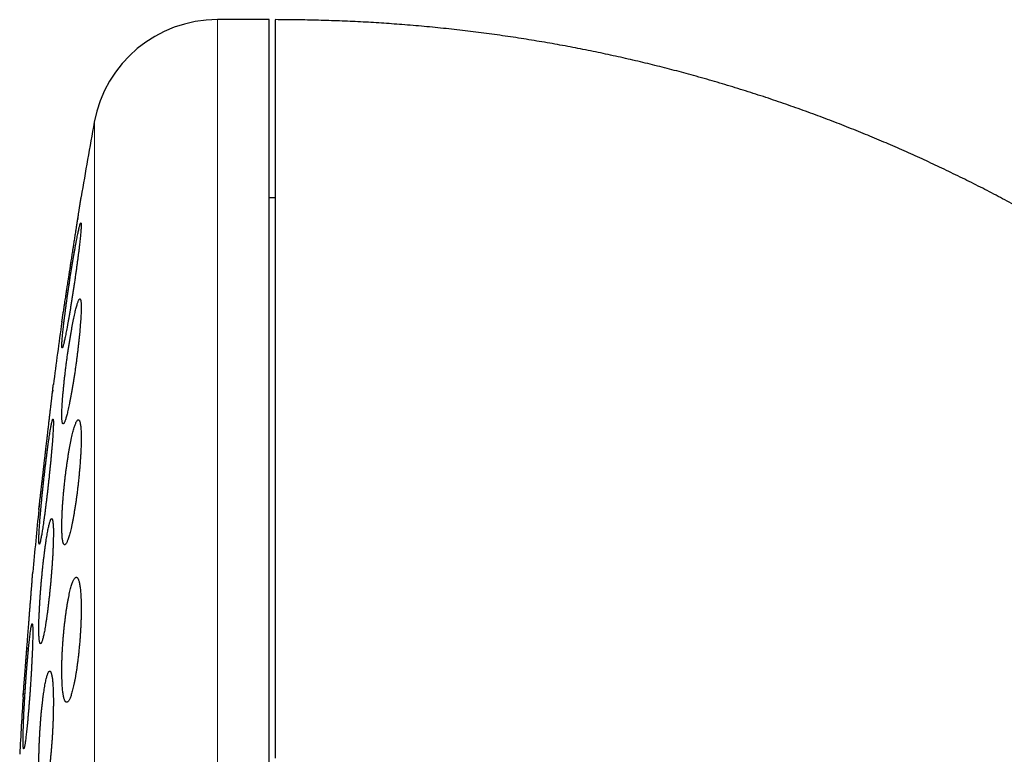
# Model space of a CAD drawing. Header units: millimetres. Extents: x 8 to 303, y 12 to 424.
# Tile 63 of 78: x 30 to 46, y 412 to 424. Entities that reach past the tile are written whole.
import ezdxf

# ---------------------------------------------------------------- set-up
doc = ezdxf.new("R2010")
doc.units = ezdxf.units.MM

msp = doc.modelspace()

# ---------------------------------------------------------------- linework, layer by layer
at = {"color": 7, "linetype": 'Continuous', "lineweight": 30}
for p, q in [((34.059, 424.075), (33.233, 424.075)), ((34.059, 392.075), (34.059, 424.075)), ((34.159, 421.225), (34.059, 421.225)), ((31.003, 420.897), (31, 420.882)), ((30.6, 418.148), (30.597, 418.119)), ((30.386, 416.298), (30.384, 416.277)), ((30.189, 414.035), (30.183, 413.967)), ((30.131, 413.298), (30.13, 413.277))]:
    msp.add_line(p, q, dxfattribs=at)
at = {"color": 252, "linetype": 'Continuous', "lineweight": 0}
for p, q in [((33.233, 424.075), (33.233, 392.075)), ((31.266, 422.436), (31.266, 408.075))]:
    msp.add_line(p, q, dxfattribs=at)
at = {"color": 7, "linetype": 'Continuous', "lineweight": 30}
for centre, radius, start, end in [((33.233, 422.075), 2, 90, 169.6013), ((109.523, 408.075), 79.564, 169.60133, 170.47668), ((109.523, 408.075), 79.564, 171.9341, 172.66078), ((109.523, 408.075), 79.564, 174.11072, 174.83421), ((109.523, 408.075), 79.564, 176.27884, 176.93802)]:
    msp.add_arc(centre, radius, start, end, dxfattribs=at)
for points, knots in [([(62.886, 387.206), (62.886, 387.351), (62.885, 387.639), (62.88, 388.069), (62.871, 388.494), (62.859, 388.916), (62.844, 389.333), (62.825, 389.746), (62.804, 390.154), (62.779, 390.565), (62.751, 390.978), (62.719, 391.392), (62.684, 391.802), (62.647, 392.208), (62.606, 392.608), (62.563, 393.004), (62.517, 393.396), (62.468, 393.783), (62.418, 394.165), (62.364, 394.543), (62.309, 394.916), (62.247, 395.306), (62.18, 395.713), (62.106, 396.135), (62.03, 396.551), (61.95, 396.964), (61.867, 397.372), (61.782, 397.777), (61.694, 398.175), (61.604, 398.567), (61.512, 398.951), (61.419, 399.326), (61.325, 399.692), (61.229, 400.053), (61.131, 400.41), (61.03, 400.764), (60.928, 401.114), (60.824, 401.458), (60.719, 401.796), (60.613, 402.128), (60.506, 402.454), (60.396, 402.781), (60.283, 403.107), (60.167, 403.433), (60.051, 403.753), (59.934, 404.066), (59.816, 404.374), (59.7, 404.669), (59.587, 404.953), (59.475, 405.226), (59.363, 405.493), (59.252, 405.755), (59.14, 406.011), (59.029, 406.263), (58.918, 406.509), (58.807, 406.75), (58.697, 406.986), (58.588, 407.216), (58.48, 407.439), (58.373, 407.656), (58.267, 407.869), (58.157, 408.086), (58.043, 408.307), (57.925, 408.532), (57.809, 408.75), (57.693, 408.963), (57.58, 409.171), (57.467, 409.372), (57.356, 409.569), (57.25, 409.753), (57.15, 409.926), (57.054, 410.088), (56.96, 410.246), (56.866, 410.402), (56.771, 410.558), (56.673, 410.717), (56.569, 410.883), (56.459, 411.057), (56.343, 411.238), (56.222, 411.423), (56.098, 411.613), (55.968, 411.806), (55.837, 411.999), (55.704, 412.192), (55.57, 412.384), (55.431, 412.58), (55.287, 412.779), (55.14, 412.98), (54.988, 413.185), (54.831, 413.392), (54.669, 413.601), (54.503, 413.813), (54.333, 414.027), (54.16, 414.241), (53.982, 414.456), (53.8, 414.673), (53.611, 414.893), (53.416, 415.116), (53.215, 415.342), (53.008, 415.569), (52.796, 415.798), (52.579, 416.026), (52.359, 416.254), (52.133, 416.482), (51.903, 416.71), (51.664, 416.94), (51.419, 417.172), (51.165, 417.406), (50.905, 417.64), (50.639, 417.873), (50.366, 418.106), (50.087, 418.338), (49.806, 418.566), (49.524, 418.787), (49.242, 419.004), (48.953, 419.219), (48.658, 419.433), (48.356, 419.645), (48.054, 419.851), (47.752, 420.051), (47.45, 420.245), (47.142, 420.437), (46.828, 420.627), (46.526, 420.803), (46.236, 420.967), (45.96, 421.118), (45.68, 421.268), (45.395, 421.415), (45.106, 421.559), (44.818, 421.698), (44.532, 421.832), (44.247, 421.961), (43.958, 422.088), (43.665, 422.211), (43.366, 422.333), (43.062, 422.452), (42.753, 422.568), (42.439, 422.681), (42.121, 422.791), (41.798, 422.897), (41.471, 422.999), (41.139, 423.098), (40.815, 423.19), (40.498, 423.275), (40.189, 423.353), (39.876, 423.428), (39.559, 423.5), (39.238, 423.568), (38.914, 423.632), (38.586, 423.692), (38.254, 423.748), (37.919, 423.801), (37.579, 423.849), (37.236, 423.892), (36.888, 423.932), (36.537, 423.967), (36.192, 423.996), (35.853, 424.021), (35.521, 424.04), (35.185, 424.055), (34.846, 424.066), (34.504, 424.073), (34.274, 424.074), (34.159, 424.075)], [0, 0, 0, 0, 0.008344, 0.016606, 0.024789, 0.032892, 0.040916, 0.048861, 0.056727, 0.064516, 0.072592, 0.080584, 0.088492, 0.096316, 0.104057, 0.111716, 0.119292, 0.126787, 0.134201, 0.141533, 0.148786, 0.155958, 0.16431, 0.172552, 0.180685, 0.188711, 0.196772, 0.204722, 0.212562, 0.220294, 0.227917, 0.235299, 0.242578, 0.249754, 0.256829, 0.263944, 0.270954, 0.27786, 0.284662, 0.291362, 0.297961, 0.304457, 0.311223, 0.317877, 0.32442, 0.330852, 0.337174, 0.343387, 0.349145, 0.354808, 0.360376, 0.365849, 0.371227, 0.376513, 0.381705, 0.386804, 0.391812, 0.396728, 0.401468, 0.40612, 0.410686, 0.415165, 0.42015, 0.425025, 0.42979, 0.434446, 0.438994, 0.443433, 0.447765, 0.451989, 0.455692, 0.459309, 0.462841, 0.466293, 0.469787, 0.473384, 0.477081, 0.481104, 0.485239, 0.489485, 0.493843, 0.498312, 0.502891, 0.507308, 0.511823, 0.516434, 0.521141, 0.525944, 0.530842, 0.535835, 0.540921, 0.546102, 0.551376, 0.556645, 0.562005, 0.567452, 0.572988, 0.578716, 0.584533, 0.590442, 0.59644, 0.602528, 0.608594, 0.614747, 0.620985, 0.627308, 0.633849, 0.640478, 0.647196, 0.654003, 0.660898, 0.667882, 0.674954, 0.681719, 0.688563, 0.695487, 0.702491, 0.709576, 0.716741, 0.723572, 0.730476, 0.737453, 0.744505, 0.751631, 0.757628, 0.763678, 0.769781, 0.775938, 0.782151, 0.788419, 0.79438, 0.800392, 0.806455, 0.81257, 0.818738, 0.825038, 0.831393, 0.837805, 0.844275, 0.850803, 0.857392, 0.864042, 0.870754, 0.876835, 0.882969, 0.889156, 0.895397, 0.901693, 0.908046, 0.914457, 0.920926, 0.927456, 0.934047, 0.940701, 0.947419, 0.954202, 0.961053, 0.967392, 0.973791, 0.98025, 0.98677, 0.993353, 1, 1, 1, 1]), ([(34.159, 424.072), (34.159, 424.067), (34.159, 424.058), (34.159, 424.026), (34.159, 423.981), (34.159, 423.921), (34.159, 423.847), (34.159, 423.761), (34.159, 423.662), (34.159, 423.554), (34.159, 423.433), (34.159, 423.3), (34.159, 423.151), (34.159, 422.987), (34.159, 422.806), (34.159, 422.612), (34.159, 422.405), (34.159, 422.184), (34.159, 421.956), (34.159, 421.72), (34.159, 421.478), (34.159, 421.226), (34.159, 420.963), (34.159, 420.683), (34.159, 420.388), (34.159, 420.076), (34.159, 419.753), (34.159, 419.419), (34.159, 419.075), (34.159, 418.728), (34.159, 418.379), (34.159, 418.029), (34.159, 417.67), (34.159, 417.304), (34.159, 416.923), (34.159, 416.526), (34.159, 416.115), (34.159, 415.696), (34.159, 415.271), (34.159, 414.839), (34.159, 414.409), (34.159, 413.982), (34.159, 413.559), (34.159, 413.131), (34.159, 412.7), (34.159, 412.409), (34.159, 412.264)], [0, 0, 0, 0, 0.023363, 0.046689, 0.069999, 0.093313, 0.116654, 0.140027, 0.162034, 0.184017, 0.205994, 0.227982, 0.25, 0.273367, 0.296695, 0.320005, 0.343318, 0.366655, 0.390027, 0.412034, 0.434017, 0.455994, 0.477982, 0.5, 0.523367, 0.546695, 0.570005, 0.593318, 0.616655, 0.640027, 0.662034, 0.684017, 0.705994, 0.727982, 0.75, 0.773367, 0.796695, 0.820005, 0.843318, 0.866655, 0.890024, 0.912028, 0.93401, 0.955988, 0.977978, 1, 1, 1, 1]), ([(30.746, 419.238), (30.746, 419.239), (30.746, 419.239), (30.747, 419.243), (30.748, 419.25), (30.749, 419.259), (30.751, 419.269), (30.753, 419.28), (30.755, 419.298), (30.759, 419.323), (30.764, 419.357), (30.77, 419.392), (30.775, 419.423), (30.781, 419.461), (30.788, 419.506), (30.796, 419.56), (30.804, 419.613), (30.811, 419.658), (30.819, 419.711), (30.828, 419.771), (30.839, 419.84), (30.849, 419.906), (30.858, 419.96), (30.867, 420.021), (30.877, 420.083), (30.887, 420.153), (30.896, 420.209), (30.904, 420.259), (30.911, 420.302), (30.918, 420.352), (30.927, 420.407), (30.935, 420.463), (30.943, 420.51), (30.949, 420.551), (30.955, 420.592), (30.962, 420.632), (30.969, 420.678), (30.977, 420.728), (30.984, 420.776), (30.99, 420.817), (30.996, 420.852), (31.001, 420.885), (31.006, 420.918), (31.011, 420.949), (31.015, 420.978), (31.02, 421.006), (31.024, 421.032), (31.028, 421.061), (31.033, 421.092), (31.037, 421.121), (31.042, 421.149), (31.045, 421.171), (31.048, 421.189), (31.05, 421.204), (31.052, 421.217), (31.054, 421.227), (31.055, 421.234), (31.055, 421.238), (31.056, 421.238), (31.056, 421.238)], [0, 0, 0, 0, 0.016288, 0.032575, 0.049043, 0.06551, 0.078917, 0.092349, 0.10583, 0.131904, 0.15816, 0.178114, 0.198147, 0.211621, 0.237835, 0.264229, 0.284284, 0.304419, 0.31796, 0.344465, 0.371153, 0.391432, 0.411792, 0.425484, 0.452171, 0.472424, 0.492758, 0.506522, 0.520312, 0.534151, 0.554275, 0.574476, 0.58812, 0.601788, 0.61563, 0.629498, 0.643417, 0.663493, 0.683648, 0.697262, 0.710901, 0.724716, 0.738557, 0.752451, 0.765764, 0.779077, 0.792484, 0.805892, 0.826276, 0.846745, 0.860516, 0.886827, 0.900079, 0.913331, 0.933476, 0.953705, 0.967314, 0.983635, 1, 1, 1, 1]), ([(31.05, 420.824), (31.049, 420.824), (31.047, 420.823), (31.044, 420.816), (31.039, 420.804), (31.034, 420.789), (31.029, 420.769), (31.023, 420.745), (31.016, 420.716), (31.009, 420.684), (31.001, 420.648), (30.993, 420.608), (30.985, 420.565), (30.976, 420.518), (30.966, 420.468), (30.957, 420.415), (30.947, 420.359), (30.937, 420.301), (30.927, 420.24), (30.916, 420.178), (30.906, 420.113), (30.895, 420.048), (30.885, 419.981), (30.874, 419.913), (30.864, 419.845), (30.854, 419.777), (30.844, 419.709), (30.834, 419.641), (30.825, 419.574), (30.816, 419.509), (30.807, 419.444), (30.799, 419.382), (30.791, 419.322), (30.784, 419.264), (30.777, 419.209), (30.771, 419.157), (30.766, 419.108), (30.761, 419.062), (30.757, 419.02), (30.753, 418.982), (30.751, 418.947), (30.748, 418.916), (30.747, 418.89), (30.746, 418.868), (30.746, 418.851), (30.747, 418.837), (30.748, 418.828), (30.75, 418.824), (30.753, 418.824), (30.756, 418.828), (30.76, 418.837), (30.765, 418.85), (30.77, 418.868), (30.776, 418.89), (30.782, 418.916), (30.789, 418.946), (30.796, 418.979), (30.804, 419.017), (30.812, 419.059), (30.821, 419.104), (30.83, 419.152), (30.839, 419.203), (30.849, 419.257), (30.859, 419.314), (30.869, 419.374), (30.88, 419.435), (30.89, 419.498), (30.9, 419.563), (30.911, 419.63), (30.922, 419.697), (30.932, 419.765), (30.942, 419.833), (30.952, 419.901), (30.962, 419.969), (30.972, 420.037), (30.981, 420.103), (30.99, 420.168), (30.998, 420.231), (31.006, 420.292), (31.014, 420.352), (31.021, 420.409), (31.027, 420.462), (31.033, 420.513), (31.038, 420.561), (31.043, 420.605), (31.047, 420.646), (31.05, 420.682), (31.052, 420.715), (31.054, 420.743), (31.055, 420.768), (31.056, 420.788), (31.055, 420.804), (31.054, 420.815), (31.053, 420.823), (31.051, 420.824), (31.05, 420.824)], [0, 0, 0, 0, 0.010623, 0.021283, 0.031956, 0.042616, 0.05324, 0.06386, 0.074515, 0.085183, 0.095839, 0.106459, 0.117162, 0.127901, 0.138653, 0.149393, 0.160096, 0.170919, 0.181778, 0.19265, 0.20351, 0.214332, 0.225228, 0.236161, 0.247107, 0.25804, 0.268935, 0.279824, 0.290751, 0.30169, 0.312617, 0.323505, 0.33431, 0.345152, 0.356007, 0.366848, 0.377652, 0.388333, 0.39905, 0.409781, 0.420498, 0.431178, 0.441751, 0.452361, 0.462982, 0.473592, 0.484165, 0.494693, 0.505258, 0.515834, 0.526399, 0.536927, 0.547492, 0.558092, 0.568704, 0.579304, 0.589869, 0.600534, 0.611234, 0.621947, 0.632648, 0.643313, 0.6541, 0.664924, 0.67576, 0.686584, 0.697372, 0.708251, 0.719168, 0.730098, 0.741015, 0.751895, 0.762795, 0.773734, 0.784684, 0.795622, 0.806522, 0.817361, 0.828237, 0.839126, 0.850001, 0.860839, 0.87156, 0.882318, 0.893089, 0.903847, 0.914567, 0.925168, 0.935806, 0.946456, 0.957094, 0.967696, 0.978459, 0.989236, 1, 1, 1, 1]), ([(31.035, 419.609), (31.033, 419.608), (31.029, 419.607), (31.023, 419.6), (31.017, 419.589), (31.009, 419.573), (31.002, 419.553), (30.994, 419.529), (30.985, 419.5), (30.976, 419.467), (30.967, 419.431), (30.957, 419.391), (30.947, 419.347), (30.937, 419.299), (30.927, 419.249), (30.917, 419.195), (30.906, 419.139), (30.896, 419.08), (30.885, 419.019), (30.875, 418.956), (30.864, 418.891), (30.854, 418.825), (30.844, 418.758), (30.834, 418.69), (30.825, 418.621), (30.816, 418.553), (30.807, 418.485), (30.799, 418.417), (30.791, 418.351), (30.784, 418.286), (30.778, 418.222), (30.772, 418.16), (30.766, 418.1), (30.761, 418.043), (30.757, 417.989), (30.753, 417.937), (30.751, 417.888), (30.748, 417.843), (30.747, 417.802), (30.746, 417.764), (30.746, 417.73), (30.747, 417.7), (30.748, 417.674), (30.75, 417.652), (30.753, 417.635), (30.756, 417.622), (30.76, 417.613), (30.764, 417.609), (30.77, 417.609), (30.775, 417.613), (30.782, 417.622), (30.788, 417.636), (30.796, 417.653), (30.804, 417.675), (30.812, 417.702), (30.821, 417.732), (30.83, 417.766), (30.839, 417.804), (30.849, 417.846), (30.859, 417.892), (30.869, 417.94), (30.879, 417.992), (30.889, 418.047), (30.9, 418.104), (30.911, 418.164), (30.921, 418.226), (30.931, 418.29), (30.942, 418.356), (30.952, 418.422), (30.962, 418.49), (30.971, 418.558), (30.981, 418.626), (30.989, 418.695), (30.998, 418.762), (31.006, 418.83), (31.013, 418.896), (31.02, 418.961), (31.027, 419.023), (31.033, 419.084), (31.038, 419.143), (31.042, 419.199), (31.046, 419.252), (31.05, 419.302), (31.052, 419.349), (31.054, 419.393), (31.055, 419.433), (31.056, 419.469), (31.055, 419.501), (31.055, 419.53), (31.053, 419.554), (31.051, 419.574), (31.048, 419.589), (31.044, 419.6), (31.04, 419.607), (31.037, 419.608), (31.035, 419.609)], [0, 0, 0, 0, 0.010714, 0.021465, 0.032228, 0.04298, 0.053694, 0.064404, 0.07515, 0.085908, 0.096654, 0.107364, 0.118164, 0.129, 0.139849, 0.150686, 0.161486, 0.172372, 0.183296, 0.194232, 0.205155, 0.216042, 0.226939, 0.237874, 0.248822, 0.259757, 0.270654, 0.281481, 0.292346, 0.303223, 0.314088, 0.324914, 0.335621, 0.346365, 0.357122, 0.367866, 0.378572, 0.389164, 0.399792, 0.410432, 0.42106, 0.431651, 0.442183, 0.45275, 0.463329, 0.473896, 0.484428, 0.494979, 0.505565, 0.516163, 0.52675, 0.537301, 0.547941, 0.558617, 0.569305, 0.579981, 0.590622, 0.601385, 0.612183, 0.622994, 0.633793, 0.644556, 0.655422, 0.666324, 0.677239, 0.688141, 0.699007, 0.70991, 0.720851, 0.731805, 0.742745, 0.753648, 0.764505, 0.775401, 0.786308, 0.797203, 0.80806, 0.818807, 0.829592, 0.84039, 0.851174, 0.861921, 0.872545, 0.883205, 0.893878, 0.904538, 0.915161, 0.925702, 0.936279, 0.946869, 0.957446, 0.967988, 0.978654, 0.989333, 1, 1, 1, 1]), ([(30.747, 419.244), (30.747, 419.242), (30.746, 419.239), (30.746, 419.239), (30.746, 419.238)], [0, 0, 0, 0, 0.497743, 1, 1, 1, 1]), ([(30.379, 416.238), (30.379, 416.239), (30.379, 416.239), (30.38, 416.243), (30.38, 416.25), (30.381, 416.259), (30.383, 416.269), (30.384, 416.281), (30.386, 416.298), (30.389, 416.324), (30.393, 416.358), (30.397, 416.393), (30.401, 416.425), (30.405, 416.463), (30.41, 416.508), (30.417, 416.563), (30.423, 416.616), (30.428, 416.662), (30.434, 416.714), (30.441, 416.775), (30.449, 416.844), (30.457, 416.91), (30.463, 416.964), (30.47, 417.026), (30.477, 417.088), (30.485, 417.157), (30.492, 417.213), (30.498, 417.263), (30.503, 417.306), (30.508, 417.355), (30.515, 417.411), (30.521, 417.466), (30.527, 417.514), (30.532, 417.554), (30.536, 417.595), (30.541, 417.635), (30.546, 417.68), (30.552, 417.73), (30.557, 417.778), (30.562, 417.818), (30.566, 417.853), (30.57, 417.886), (30.574, 417.918), (30.578, 417.959), (30.583, 417.997), (30.587, 418.032), (30.59, 418.061), (30.594, 418.092), (30.597, 418.12), (30.601, 418.149), (30.604, 418.176), (30.606, 418.2), (30.608, 418.217), (30.61, 418.227), (30.61, 418.234), (30.611, 418.238), (30.611, 418.238), (30.611, 418.238)], [0, 0, 0, 0, 0.0163925, 0.0327851, 0.0493583, 0.0659316, 0.0794242, 0.0929416, 0.1065087, 0.1327517, 0.1591776, 0.1792616, 0.1994267, 0.2129898, 0.2393126, 0.2658178, 0.2859602, 0.3061835, 0.3197848, 0.3462736, 0.372946, 0.3932157, 0.4135668, 0.4272542, 0.4538035, 0.4739539, 0.4941841, 0.5078797, 0.5216003, 0.535371, 0.5553445, 0.5753956, 0.5889377, 0.6025039, 0.6162425, 0.6300063, 0.6438211, 0.6637668, 0.6837905, 0.6973153, 0.7108644, 0.724587, 0.738335, 0.7521344, 0.7786852, 0.7920572, 0.8054293, 0.8257557, 0.8461663, 0.8598971, 0.8862741, 0.912837, 0.9330295, 0.9533052, 0.966945, 0.9834497, 1, 1, 1, 1]), ([(30.604, 417.686), (30.603, 417.685), (30.601, 417.684), (30.598, 417.677), (30.594, 417.666), (30.589, 417.65), (30.585, 417.63), (30.58, 417.606), (30.574, 417.577), (30.568, 417.545), (30.562, 417.508), (30.555, 417.468), (30.549, 417.425), (30.542, 417.377), (30.534, 417.327), (30.527, 417.274), (30.519, 417.218), (30.512, 417.16), (30.504, 417.099), (30.496, 417.036), (30.488, 416.972), (30.48, 416.906), (30.472, 416.84), (30.465, 416.772), (30.457, 416.704), (30.45, 416.636), (30.443, 416.569), (30.436, 416.501), (30.429, 416.435), (30.423, 416.37), (30.417, 416.306), (30.411, 416.244), (30.406, 416.184), (30.401, 416.127), (30.397, 416.072), (30.393, 416.02), (30.389, 415.971), (30.386, 415.925), (30.384, 415.883), (30.382, 415.845), (30.38, 415.81), (30.379, 415.779), (30.379, 415.753), (30.379, 415.731), (30.38, 415.713), (30.381, 415.699), (30.382, 415.69), (30.385, 415.686), (30.387, 415.686), (30.39, 415.69), (30.394, 415.699), (30.398, 415.712), (30.403, 415.73), (30.407, 415.752), (30.413, 415.778), (30.418, 415.808), (30.424, 415.842), (30.431, 415.88), (30.437, 415.922), (30.444, 415.967), (30.451, 416.016), (30.459, 416.067), (30.466, 416.122), (30.474, 416.179), (30.482, 416.239), (30.489, 416.3), (30.497, 416.363), (30.505, 416.428), (30.513, 416.494), (30.521, 416.562), (30.528, 416.629), (30.536, 416.697), (30.543, 416.765), (30.55, 416.833), (30.557, 416.9), (30.564, 416.966), (30.57, 417.03), (30.576, 417.093), (30.581, 417.154), (30.586, 417.213), (30.591, 417.27), (30.595, 417.323), (30.599, 417.374), (30.602, 417.421), (30.605, 417.465), (30.607, 417.506), (30.609, 417.543), (30.61, 417.576), (30.611, 417.604), (30.611, 417.629), (30.611, 417.649), (30.61, 417.665), (30.608, 417.677), (30.607, 417.684), (30.605, 417.685), (30.604, 417.686)], [0, 0, 0, 0, 0.010679, 0.021395, 0.032123, 0.042839, 0.053518, 0.064195, 0.074908, 0.085633, 0.096346, 0.107023, 0.11775, 0.128513, 0.139288, 0.150051, 0.160778, 0.171568, 0.182395, 0.193234, 0.204061, 0.214851, 0.225671, 0.236528, 0.247398, 0.258255, 0.269075, 0.279879, 0.29072, 0.301573, 0.312414, 0.323218, 0.333966, 0.344751, 0.355548, 0.366333, 0.377081, 0.387758, 0.398473, 0.409199, 0.419914, 0.430591, 0.441215, 0.451875, 0.462547, 0.473208, 0.483832, 0.494441, 0.505087, 0.515746, 0.526392, 0.537002, 0.547643, 0.558321, 0.56901, 0.579688, 0.590329, 0.601034, 0.611775, 0.622527, 0.633268, 0.643973, 0.654745, 0.665554, 0.676375, 0.687184, 0.697956, 0.708772, 0.719624, 0.730489, 0.741341, 0.752156, 0.76297, 0.773822, 0.784686, 0.795537, 0.806351, 0.817119, 0.827925, 0.838744, 0.84955, 0.860318, 0.871017, 0.881754, 0.892502, 0.903238, 0.913937, 0.924574, 0.935248, 0.945934, 0.956607, 0.967244, 0.978158, 0.989086, 1, 1, 1, 1]), ([(31.01, 417.676), (31.008, 417.675), (31.003, 417.674), (30.994, 417.667), (30.986, 417.656), (30.977, 417.64), (30.968, 417.619), (30.958, 417.595), (30.948, 417.566), (30.938, 417.533), (30.928, 417.496), (30.917, 417.455), (30.907, 417.411), (30.896, 417.363), (30.886, 417.312), (30.875, 417.258), (30.865, 417.201), (30.855, 417.142), (30.845, 417.08), (30.835, 417.016), (30.826, 416.951), (30.817, 416.885), (30.808, 416.818), (30.8, 416.75), (30.792, 416.681), (30.785, 416.613), (30.778, 416.545), (30.772, 416.478), (30.766, 416.412), (30.762, 416.347), (30.757, 416.284), (30.754, 416.223), (30.751, 416.164), (30.749, 416.107), (30.747, 416.053), (30.746, 416.002), (30.746, 415.954), (30.747, 415.909), (30.748, 415.868), (30.75, 415.83), (30.752, 415.796), (30.756, 415.767), (30.76, 415.741), (30.764, 415.719), (30.769, 415.702), (30.775, 415.689), (30.781, 415.68), (30.788, 415.676), (30.795, 415.676), (30.803, 415.68), (30.811, 415.689), (30.82, 415.703), (30.829, 415.721), (30.838, 415.743), (30.848, 415.77), (30.858, 415.8), (30.868, 415.835), (30.878, 415.873), (30.889, 415.916), (30.899, 415.962), (30.91, 416.011), (30.92, 416.063), (30.931, 416.119), (30.941, 416.177), (30.951, 416.237), (30.961, 416.3), (30.971, 416.364), (30.98, 416.429), (30.989, 416.496), (30.997, 416.564), (31.005, 416.632), (31.013, 416.7), (31.02, 416.768), (31.026, 416.836), (31.032, 416.903), (31.038, 416.968), (31.042, 417.033), (31.046, 417.095), (31.049, 417.155), (31.052, 417.213), (31.054, 417.269), (31.055, 417.322), (31.056, 417.371), (31.056, 417.418), (31.055, 417.461), (31.053, 417.501), (31.051, 417.537), (31.048, 417.569), (31.044, 417.597), (31.04, 417.621), (31.035, 417.641), (31.03, 417.656), (31.024, 417.667), (31.017, 417.674), (31.013, 417.675), (31.01, 417.676)], [0, 0, 0, 0, 0.010805, 0.021647, 0.032502, 0.043345, 0.05415, 0.064952, 0.07579, 0.08664, 0.097479, 0.108281, 0.119154, 0.130064, 0.140987, 0.151897, 0.16277, 0.173673, 0.184613, 0.195565, 0.206505, 0.217407, 0.228255, 0.239141, 0.250039, 0.260924, 0.271771, 0.282505, 0.293277, 0.304061, 0.314832, 0.325566, 0.336179, 0.346828, 0.35749, 0.36814, 0.378753, 0.38929, 0.399864, 0.41045, 0.421024, 0.431562, 0.442102, 0.452677, 0.463264, 0.47384, 0.48438, 0.494997, 0.50565, 0.516314, 0.526967, 0.537584, 0.548321, 0.559093, 0.569877, 0.58065, 0.591386, 0.602234, 0.613119, 0.624015, 0.6349, 0.645748, 0.65665, 0.66759, 0.678542, 0.689481, 0.700383, 0.711257, 0.722169, 0.733093, 0.744004, 0.754877, 0.765651, 0.776463, 0.787287, 0.798098, 0.808872, 0.81952, 0.830205, 0.840903, 0.851588, 0.862236, 0.872789, 0.883378, 0.89398, 0.904569, 0.915122, 0.925651, 0.936216, 0.946794, 0.957359, 0.967889, 0.978588, 0.9893, 1, 1, 1, 1]), ([(30.38, 416.244), (30.379, 416.242), (30.379, 416.239), (30.379, 416.239), (30.379, 416.238)], [0, 0, 0, 0, 0.4958724, 1, 1, 1, 1]), ([(30.584, 416.095), (30.582, 416.094), (30.579, 416.093), (30.573, 416.086), (30.567, 416.075), (30.561, 416.059), (30.554, 416.039), (30.547, 416.014), (30.54, 415.985), (30.533, 415.952), (30.525, 415.916), (30.518, 415.875), (30.51, 415.831), (30.502, 415.784), (30.494, 415.733), (30.486, 415.679), (30.478, 415.623), (30.471, 415.564), (30.463, 415.503), (30.456, 415.44), (30.448, 415.375), (30.441, 415.309), (30.434, 415.243), (30.428, 415.175), (30.421, 415.107), (30.416, 415.039), (30.41, 414.971), (30.405, 414.905), (30.4, 414.838), (30.396, 414.773), (30.392, 414.71), (30.389, 414.648), (30.386, 414.589), (30.383, 414.532), (30.381, 414.477), (30.38, 414.426), (30.379, 414.377), (30.379, 414.332), (30.379, 414.29), (30.38, 414.252), (30.381, 414.218), (30.383, 414.187), (30.385, 414.161), (30.388, 414.139), (30.391, 414.121), (30.395, 414.108), (30.399, 414.099), (30.404, 414.094), (30.409, 414.094), (30.414, 414.099), (30.42, 414.108), (30.426, 414.121), (30.432, 414.139), (30.439, 414.161), (30.446, 414.188), (30.453, 414.218), (30.46, 414.252), (30.468, 414.291), (30.476, 414.333), (30.483, 414.379), (30.491, 414.427), (30.499, 414.479), (30.507, 414.534), (30.515, 414.592), (30.522, 414.652), (30.53, 414.714), (30.537, 414.777), (30.545, 414.842), (30.552, 414.909), (30.558, 414.976), (30.565, 415.044), (30.571, 415.112), (30.577, 415.18), (30.582, 415.247), (30.587, 415.314), (30.592, 415.38), (30.596, 415.444), (30.6, 415.506), (30.603, 415.567), (30.605, 415.625), (30.608, 415.682), (30.609, 415.735), (30.61, 415.785), (30.611, 415.832), (30.611, 415.876), (30.611, 415.916), (30.61, 415.953), (30.608, 415.985), (30.606, 416.014), (30.604, 416.038), (30.601, 416.058), (30.597, 416.074), (30.593, 416.086), (30.589, 416.093), (30.585, 416.094), (30.584, 416.095)], [0, 0, 0, 0, 0.010749, 0.021535, 0.032334, 0.04312, 0.05387, 0.064617, 0.0754, 0.086196, 0.09698, 0.107727, 0.118519, 0.129348, 0.140189, 0.151018, 0.16181, 0.17263, 0.183488, 0.194358, 0.205215, 0.216036, 0.226838, 0.237677, 0.248529, 0.259368, 0.27017, 0.280915, 0.291697, 0.302491, 0.313273, 0.324017, 0.334692, 0.345403, 0.356127, 0.366838, 0.377513, 0.388135, 0.398793, 0.409464, 0.420123, 0.430745, 0.441356, 0.452002, 0.462661, 0.473307, 0.483918, 0.494562, 0.505241, 0.515933, 0.526613, 0.537257, 0.547965, 0.558708, 0.569465, 0.580208, 0.590916, 0.601691, 0.612503, 0.623327, 0.634138, 0.644913, 0.655729, 0.666583, 0.677448, 0.688302, 0.699118, 0.709931, 0.720781, 0.731644, 0.742494, 0.753306, 0.764072, 0.774875, 0.785691, 0.796494, 0.80726, 0.817956, 0.828689, 0.839434, 0.850167, 0.860863, 0.871498, 0.882169, 0.892853, 0.903524, 0.914159, 0.924767, 0.935412, 0.946069, 0.956714, 0.967323, 0.978211, 0.989112, 1, 1, 1, 1]), ([(30.127, 413.238), (30.127, 413.239), (30.127, 413.24), (30.128, 413.248), (30.128, 413.258), (30.129, 413.269), (30.13, 413.281), (30.131, 413.298), (30.133, 413.324), (30.136, 413.358), (30.139, 413.394), (30.141, 413.426), (30.144, 413.464), (30.148, 413.51), (30.152, 413.565), (30.156, 413.619), (30.16, 413.664), (30.164, 413.717), (30.169, 413.778), (30.174, 413.848), (30.179, 413.913), (30.183, 413.968), (30.187, 414.019), (30.191, 414.067), (30.195, 414.119), (30.199, 414.171), (30.203, 414.22), (30.207, 414.266), (30.21, 414.309), (30.214, 414.365), (30.219, 414.428), (30.224, 414.496), (30.229, 414.55), (30.232, 414.596), (30.235, 414.636), (30.239, 414.688), (30.244, 414.743), (30.248, 414.802), (30.252, 414.848), (30.255, 414.886), (30.257, 414.918), (30.261, 414.959), (30.264, 415.006), (30.268, 415.053), (30.271, 415.092), (30.273, 415.12), (30.275, 415.149), (30.277, 415.176), (30.279, 415.2), (30.281, 415.217), (30.281, 415.227), (30.282, 415.234), (30.282, 415.238), (30.282, 415.238), (30.282, 415.238)], [0, 0, 0, 0, 0.0262691, 0.0462087, 0.0662276, 0.0797817, 0.0933607, 0.1069897, 0.1333537, 0.1599019, 0.1800797, 0.2003393, 0.2139665, 0.2403669, 0.2669512, 0.2871556, 0.3074418, 0.3210863, 0.347562, 0.3742222, 0.3944842, 0.4148284, 0.428512, 0.4450933, 0.4616746, 0.4784378, 0.4952009, 0.5088469, 0.5225178, 0.5362389, 0.5627232, 0.5828259, 0.6030087, 0.6166738, 0.6303639, 0.6441046, 0.6705718, 0.6906622, 0.7108329, 0.7244905, 0.7381733, 0.7519069, 0.7784095, 0.8050983, 0.8253852, 0.8457554, 0.859458, 0.8858826, 0.9124927, 0.9327195, 0.9530291, 0.9666908, 0.9833224, 1, 1, 1, 1]), ([(30.978, 415.157), (30.975, 415.156), (30.969, 415.155), (30.959, 415.148), (30.949, 415.136), (30.939, 415.12), (30.929, 415.1), (30.918, 415.075), (30.908, 415.046), (30.897, 415.012), (30.887, 414.975), (30.876, 414.934), (30.866, 414.889), (30.856, 414.841), (30.846, 414.789), (30.836, 414.735), (30.827, 414.678), (30.818, 414.618), (30.809, 414.557), (30.801, 414.493), (30.793, 414.428), (30.785, 414.362), (30.779, 414.295), (30.773, 414.227), (30.767, 414.159), (30.762, 414.091), (30.758, 414.024), (30.754, 413.957), (30.751, 413.891), (30.749, 413.827), (30.747, 413.764), (30.746, 413.703), (30.746, 413.645), (30.747, 413.588), (30.748, 413.535), (30.75, 413.484), (30.752, 413.436), (30.755, 413.391), (30.759, 413.35), (30.764, 413.312), (30.769, 413.278), (30.774, 413.248), (30.78, 413.222), (30.787, 413.201), (30.795, 413.183), (30.802, 413.17), (30.81, 413.161), (30.819, 413.156), (30.828, 413.156), (30.837, 413.161), (30.847, 413.17), (30.857, 413.184), (30.867, 413.202), (30.877, 413.224), (30.888, 413.251), (30.898, 413.282), (30.909, 413.317), (30.919, 413.356), (30.93, 413.399), (30.94, 413.445), (30.95, 413.495), (30.96, 413.547), (30.97, 413.603), (30.979, 413.661), (30.988, 413.722), (30.996, 413.784), (31.005, 413.849), (31.012, 413.914), (31.019, 413.981), (31.026, 414.048), (31.032, 414.116), (31.037, 414.184), (31.042, 414.252), (31.046, 414.319), (31.049, 414.385), (31.052, 414.451), (31.054, 414.514), (31.055, 414.576), (31.056, 414.636), (31.056, 414.694), (31.055, 414.749), (31.053, 414.802), (31.051, 414.851), (31.048, 414.897), (31.045, 414.941), (31.041, 414.98), (31.036, 415.016), (31.031, 415.048), (31.025, 415.077), (31.018, 415.101), (31.011, 415.121), (31.004, 415.137), (30.996, 415.148), (30.987, 415.155), (30.981, 415.156), (30.978, 415.157)], [0, 0, 0, 0, 0.010872, 0.021782, 0.032704, 0.043614, 0.054487, 0.065357, 0.076265, 0.087185, 0.098092, 0.108963, 0.119866, 0.130807, 0.14176, 0.152701, 0.163604, 0.17447, 0.185374, 0.196291, 0.207195, 0.218061, 0.228823, 0.239622, 0.250435, 0.261234, 0.271995, 0.282632, 0.293307, 0.303993, 0.314667, 0.325305, 0.335853, 0.346437, 0.357034, 0.367619, 0.378167, 0.388699, 0.399267, 0.409847, 0.420415, 0.430948, 0.441543, 0.452173, 0.462815, 0.473446, 0.484041, 0.494749, 0.505494, 0.516251, 0.526995, 0.537704, 0.548531, 0.559394, 0.570269, 0.581132, 0.591959, 0.602856, 0.61379, 0.624737, 0.635671, 0.646568, 0.657455, 0.66838, 0.679318, 0.690242, 0.701129, 0.711929, 0.722768, 0.733618, 0.744456, 0.755255, 0.765931, 0.776643, 0.787368, 0.79808, 0.808755, 0.819324, 0.829929, 0.840547, 0.851152, 0.861721, 0.872249, 0.882812, 0.893387, 0.903951, 0.914478, 0.925046, 0.935649, 0.946264, 0.956867, 0.967435, 0.978286, 0.989149, 1, 1, 1, 1]), ([(30.272, 414.413), (30.271, 414.412), (30.269, 414.411), (30.266, 414.404), (30.263, 414.393), (30.259, 414.377), (30.255, 414.357), (30.251, 414.332), (30.247, 414.304), (30.242, 414.271), (30.238, 414.234), (30.233, 414.194), (30.228, 414.15), (30.223, 414.103), (30.218, 414.052), (30.212, 413.999), (30.207, 413.943), (30.202, 413.885), (30.197, 413.824), (30.192, 413.761), (30.186, 413.697), (30.181, 413.631), (30.176, 413.565), (30.171, 413.498), (30.167, 413.43), (30.162, 413.362), (30.158, 413.295), (30.154, 413.228), (30.15, 413.162), (30.146, 413.097), (30.143, 413.033), (30.14, 412.972), (30.137, 412.912), (30.135, 412.855), (30.133, 412.8), (30.131, 412.748), (30.129, 412.699), (30.128, 412.653), (30.127, 412.611), (30.127, 412.573), (30.127, 412.538), (30.127, 412.507), (30.128, 412.481), (30.129, 412.458), (30.13, 412.44), (30.132, 412.426), (30.134, 412.417), (30.136, 412.413), (30.138, 412.412), (30.141, 412.417), (30.145, 412.426), (30.148, 412.439), (30.152, 412.457), (30.156, 412.479), (30.16, 412.505), (30.164, 412.535), (30.169, 412.57), (30.173, 412.608), (30.178, 412.65), (30.183, 412.696), (30.188, 412.744), (30.194, 412.796), (30.199, 412.85), (30.204, 412.908), (30.209, 412.967), (30.215, 413.029), (30.22, 413.092), (30.225, 413.157), (30.23, 413.223), (30.235, 413.29), (30.24, 413.358), (30.244, 413.425), (30.249, 413.493), (30.253, 413.56), (30.257, 413.627), (30.261, 413.692), (30.264, 413.757), (30.267, 413.819), (30.27, 413.88), (30.273, 413.939), (30.275, 413.995), (30.277, 414.049), (30.279, 414.099), (30.28, 414.147), (30.281, 414.191), (30.282, 414.232), (30.282, 414.269), (30.282, 414.301), (30.282, 414.33), (30.281, 414.355), (30.28, 414.376), (30.278, 414.392), (30.277, 414.404), (30.274, 414.411), (30.273, 414.412), (30.272, 414.413)], [0, 0, 0, 0, 0.010714, 0.021465, 0.032228, 0.042979, 0.053694, 0.064407, 0.075156, 0.085918, 0.096668, 0.107381, 0.118117, 0.128889, 0.139674, 0.150447, 0.161183, 0.171941, 0.182735, 0.193542, 0.204337, 0.215095, 0.225855, 0.236653, 0.247463, 0.258261, 0.269021, 0.279765, 0.290545, 0.301337, 0.312117, 0.32286, 0.333573, 0.344323, 0.355085, 0.365835, 0.376548, 0.387232, 0.397952, 0.408684, 0.419404, 0.430088, 0.440755, 0.451459, 0.462176, 0.47288, 0.483547, 0.49422, 0.504928, 0.515649, 0.526357, 0.537029, 0.547724, 0.558456, 0.569199, 0.579931, 0.590626, 0.601352, 0.612115, 0.622891, 0.633654, 0.64438, 0.655133, 0.665922, 0.676724, 0.687513, 0.698266, 0.709028, 0.719827, 0.730638, 0.741437, 0.752199, 0.76295, 0.773738, 0.784538, 0.795325, 0.806076, 0.816799, 0.827559, 0.838331, 0.849091, 0.859814, 0.870506, 0.881235, 0.891976, 0.902704, 0.913396, 0.924066, 0.934773, 0.945492, 0.956199, 0.96687, 0.977909, 0.988961, 1, 1, 1, 1]), ([(30.553, 413.657), (30.551, 413.656), (30.546, 413.655), (30.539, 413.648), (30.531, 413.637), (30.524, 413.621), (30.516, 413.6), (30.508, 413.576), (30.501, 413.546), (30.493, 413.513), (30.485, 413.476), (30.477, 413.436), (30.469, 413.391), (30.462, 413.343), (30.454, 413.292), (30.447, 413.238), (30.44, 413.182), (30.433, 413.123), (30.427, 413.062), (30.42, 412.999), (30.414, 412.934), (30.409, 412.868), (30.404, 412.801), (30.399, 412.734), (30.395, 412.666), (30.391, 412.598), (30.388, 412.531), (30.385, 412.464), (30.383, 412.399), (30.381, 412.334), (30.38, 412.271), (30.379, 412.21), (30.379, 412.151), (30.379, 412.094), (30.38, 412.04), (30.381, 411.988), (30.383, 411.94), (30.386, 411.895), (30.388, 411.853), (30.392, 411.815), (30.396, 411.78), (30.4, 411.75), (30.404, 411.724), (30.41, 411.702), (30.415, 411.684), (30.421, 411.67), (30.427, 411.661), (30.433, 411.656), (30.44, 411.656), (30.447, 411.661), (30.454, 411.67), (30.462, 411.683), (30.469, 411.701), (30.477, 411.723), (30.485, 411.75), (30.493, 411.781), (30.501, 411.815), (30.508, 411.854), (30.516, 411.897), (30.524, 411.943), (30.531, 411.992), (30.539, 412.044), (30.546, 412.099), (30.553, 412.157), (30.56, 412.217), (30.566, 412.279), (30.572, 412.343), (30.578, 412.408), (30.583, 412.474), (30.588, 412.541), (30.593, 412.609), (30.597, 412.677), (30.6, 412.744), (30.603, 412.811), (30.606, 412.878), (30.608, 412.943), (30.609, 413.007), (30.61, 413.069), (30.611, 413.13), (30.611, 413.188), (30.61, 413.244), (30.609, 413.297), (30.608, 413.347), (30.606, 413.394), (30.603, 413.437), (30.6, 413.477), (30.596, 413.514), (30.593, 413.546), (30.588, 413.575), (30.583, 413.6), (30.578, 413.62), (30.572, 413.636), (30.566, 413.648), (30.56, 413.655), (30.555, 413.656), (30.553, 413.657)], [0, 0, 0, 0, 0.010803, 0.021644, 0.032496, 0.043337, 0.05414, 0.064943, 0.075782, 0.086633, 0.097472, 0.108275, 0.119095, 0.129953, 0.140823, 0.151681, 0.162501, 0.173302, 0.18414, 0.19499, 0.205827, 0.216628, 0.22737, 0.238149, 0.248941, 0.25972, 0.270462, 0.281134, 0.291843, 0.302564, 0.313273, 0.323945, 0.334566, 0.345223, 0.355893, 0.36655, 0.377171, 0.387782, 0.398429, 0.409088, 0.419735, 0.430346, 0.440992, 0.451673, 0.462367, 0.473049, 0.483695, 0.494405, 0.505152, 0.515911, 0.526657, 0.537368, 0.548145, 0.558959, 0.569785, 0.580599, 0.591376, 0.602193, 0.613047, 0.623913, 0.634767, 0.645584, 0.656396, 0.667245, 0.678107, 0.688956, 0.699767, 0.710531, 0.721332, 0.732145, 0.742946, 0.753709, 0.764402, 0.775133, 0.785875, 0.796606, 0.807299, 0.817932, 0.828601, 0.839283, 0.849953, 0.860586, 0.871194, 0.881839, 0.892496, 0.903141, 0.913749, 0.92438, 0.935046, 0.945725, 0.956391, 0.967022, 0.97801, 0.989012, 1, 1, 1, 1])]:
    msp.add_open_spline(points, degree=3, knots=knots, dxfattribs=at)

doc.saveas('drawing.dxf')
